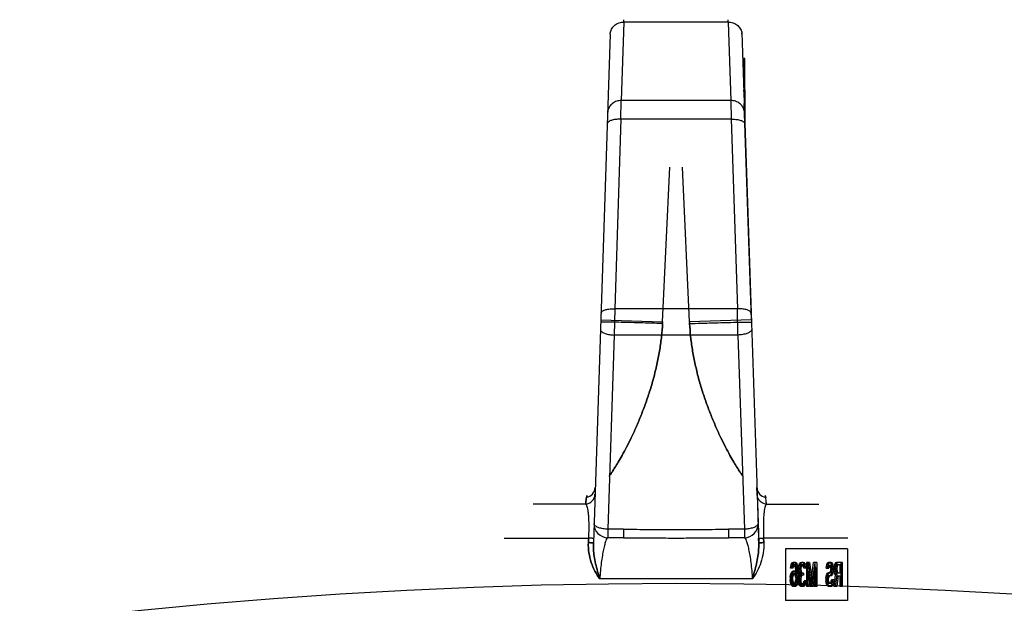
# Model space of a CAD drawing. Header units: millimetres. Extents: x 0 to 420, y 0 to 297.
# Tile 24 of 29: x 360.3 to 365.17, y 254.01 to 256.9. Entities that reach past the tile are written whole.
import ezdxf

# ---------------------------------------------------------------- set-up
doc = ezdxf.new("R2010")
doc.units = ezdxf.units.MM
doc.header["$LTSCALE"] = 23.1
doc.layers.get('0').update_dxf_attribs({"linetype": 'CONTINUOUS'})
doc.layers.add('001-M31079-X02', color=7, linetype='CONTINUOUS')

msp = doc.modelspace()

# ---------------------------------------------------------------- linework, layer by layer
at = {"color": 7, "linetype": 'Continuous'}
msp.add_circle((363.5481, 228.2373), 25.874, dxfattribs=at)
at = {"layer": '001-M31079-X02', "color": 9, "linetype": 'Continuous'}
for p, q in [((363.2902, 256.8852), (363.2774, 256.4971)), ((363.2902, 256.8852), (363.2904, 256.8967)), ((363.2902, 256.8852), (363.2904, 256.8967)), ((363.8061, 256.8852), (363.2902, 256.8852)), ((363.8061, 256.8852), (363.8058, 256.8967)), ((363.8061, 256.8852), (363.8058, 256.8967)), ((363.8061, 256.8852), (363.8189, 256.4971)), ((363.2222, 256.8246), (363.2225, 256.8324)), ((363.2222, 256.8246), (363.1393, 254.3105)), ((363.2756, 256.4051), (363.2774, 256.4971)), ((363.8189, 256.4971), (363.2774, 256.4971)), ((363.8189, 256.4971), (363.8207, 256.4051)), ((363.2756, 256.4051), (363.2447, 255.4683)), ((363.8207, 256.4051), (363.2756, 256.4051)), ((363.8207, 256.4051), (363.8516, 255.4683)), ((363.2447, 255.4683), (363.2421, 255.3382)), ((363.8516, 255.4683), (363.2447, 255.4683)), ((363.8542, 255.3382), (363.8516, 255.4683)), ((363.1757, 255.4134), (363.4815, 255.4033)), ((363.9206, 255.4134), (363.6148, 255.4033)), ((363.2421, 255.3382), (363.2104, 254.3783)), ((363.8542, 255.3382), (363.2421, 255.3382)), ((363.8542, 255.3382), (363.8858, 254.3783)), ((363.1493, 254.5843), (363.1491, 254.5843)), ((363.9478, 254.5844), (363.9479, 254.5846)), ((363.1013, 254.5023), (362.8415, 254.5023)), ((363.995, 254.5023), (364.2547, 254.5023)), ((363.2104, 254.3783), (363.2104, 254.3363)), ((363.2884, 254.3783), (363.2104, 254.3783)), ((363.2884, 254.3783), (363.2884, 254.3363)), ((363.8079, 254.3783), (363.8079, 254.3363)), ((363.8858, 254.3783), (363.8079, 254.3783)), ((363.8858, 254.3783), (363.8858, 254.3363)), ((362.6981, 254.3344), (363.115, 254.3344)), ((363.2884, 254.3363), (363.2104, 254.3363)), ((363.8858, 254.3363), (363.8079, 254.3363)), ((364.3981, 254.3344), (363.9812, 254.3344)), ((363.925, 254.1323), (363.1713, 254.1323))]:
    msp.add_line(p, q, dxfattribs=at)
at = {"layer": '001-M31079-X02', "color": 7, "linetype": 'Continuous'}
for p, q in [((363.874, 256.8246), (363.8738, 256.8324)), ((363.8738, 256.8324), (363.957, 254.3105)), ((363.878, 256.7051), (363.878, 256.7015)), ((363.8782, 256.7015), (363.8782, 256.6943)), ((363.8807, 256.6256), (363.8807, 256.6183)), ((363.8825, 256.5647), (363.8825, 256.5717)), ((363.8826, 256.5677), (363.8826, 256.5604)), ((363.8828, 256.5604), (363.8828, 256.5568)), ((363.8832, 256.5413), (363.8832, 256.5498)), ((363.8833, 256.546), (363.8833, 256.5387)), ((363.8881, 256.5498), (363.8881, 256.397)), ((363.8835, 256.5387), (363.8835, 256.5351)), ((363.9206, 255.4134), (363.8853, 256.4833)), ((363.9206, 255.4134), (363.8853, 256.4833)), ((363.8856, 256.4778), (363.8856, 256.4698)), ((363.8857, 256.4678), (363.8857, 256.4717)), ((363.8881, 256.4025), (363.8857, 256.4717)), ((363.8861, 256.4547), (363.8861, 256.4644)), ((363.8862, 256.4592), (363.8862, 256.4538)), ((363.8881, 256.4025), (363.8881, 256.4464)), ((363.8873, 256.4227), (363.888, 256.4039)), ((363.949, 254.551), (363.9479, 254.5846)), ((363.949, 254.551), (363.9562, 254.3327)), ((363.9562, 254.3327), (363.957, 254.3105)), ((363.957, 254.3105), (363.9562, 254.3327)), ((363.9562, 254.3327), (363.957, 254.3104))]:
    msp.add_line(p, q, dxfattribs=at)
at = {"layer": '001-M31079-X02', "color": 6, "linetype": 'Continuous'}
for p, q in [((363.8881, 256.7051), (363.878, 256.7051)), ((363.8881, 256.7015), (363.8781, 256.7015)), ((363.8881, 256.6943), (363.8783, 256.6943)), ((363.8881, 256.6907), (363.8784, 256.6907)), ((363.8881, 256.687), (363.8786, 256.687)), ((363.8881, 256.5498), (363.8881, 256.7051)), ((363.8881, 256.6834), (363.8786, 256.6834)), ((363.8881, 256.6798), (363.8787, 256.6798)), ((363.8881, 256.6762), (363.8788, 256.6762)), ((363.8881, 256.6726), (363.8789, 256.6726)), ((363.8881, 256.6653), (363.8793, 256.6653)), ((363.8881, 256.6617), (363.8794, 256.6617)), ((363.8881, 256.6545), (363.8796, 256.6545)), ((363.8881, 256.6509), (363.8797, 256.6509)), ((363.8881, 256.6473), (363.8799, 256.6473)), ((363.8881, 256.6436), (363.88, 256.6436)), ((363.8881, 256.64), (363.8801, 256.64)), ((363.8881, 256.6364), (363.8801, 256.6364)), ((363.8881, 256.6328), (363.8803, 256.6328)), ((363.8881, 256.6256), (363.8807, 256.6256)), ((363.8881, 256.6183), (363.8808, 256.6183)), ((363.8881, 256.6111), (363.8811, 256.6111)), ((363.8881, 256.593), (363.8817, 256.593)), ((363.8881, 256.5785), (363.8821, 256.5785)), ((363.8881, 256.5749), (363.8823, 256.5749)), ((363.8881, 256.5717), (363.8824, 256.5717)), ((363.8881, 256.5677), (363.8825, 256.5677)), ((363.8881, 256.5647), (363.8825, 256.5647)), ((363.8881, 256.5604), (363.8826, 256.5604)), ((363.8881, 256.5623), (363.8827, 256.5623)), ((363.8881, 256.5568), (363.8828, 256.5568)), ((363.8881, 256.5497), (363.8831, 256.5497)), ((363.8881, 256.5467), (363.8832, 256.5467)), ((363.8881, 256.546), (363.8832, 256.546)), ((363.8881, 256.5413), (363.8832, 256.5413)), ((363.8881, 256.5396), (363.8834, 256.5396)), ((363.8881, 256.5387), (363.8833, 256.5387)), ((363.8881, 256.5351), (363.8835, 256.5351)), ((363.8881, 256.5342), (363.8836, 256.5342)), ((363.8881, 256.5283), (363.8838, 256.5283)), ((363.8881, 256.5271), (363.8838, 256.5271)), ((363.8842, 256.5162), (363.8881, 256.5162)), ((363.8881, 256.5157), (363.8842, 256.5157)), ((363.8881, 256.4793), (363.8854, 256.4793)), ((363.8881, 256.4778), (363.8856, 256.4778)), ((363.8881, 256.4717), (363.8857, 256.4717)), ((363.8881, 256.4698), (363.8858, 256.4698)), ((363.8858, 256.4678), (363.8881, 256.4678)), ((363.8881, 256.4652), (363.8859, 256.4652)), ((363.8881, 256.4644), (363.8859, 256.4644)), ((363.8881, 256.4605), (363.886, 256.4605)), ((363.8881, 256.4547), (363.8861, 256.4547)), ((363.8881, 256.4592), (363.8862, 256.4592)), ((363.8881, 256.4567), (363.8862, 256.4567)), ((363.8881, 256.4538), (363.8863, 256.4538)), ((363.8881, 256.4527), (363.8863, 256.4527)), ((363.8881, 256.4464), (363.8865, 256.4464)), ((363.8881, 256.4379), (363.8868, 256.4379)), ((363.8881, 256.4326), (363.887, 256.4326)), ((363.8881, 256.4227), (363.8873, 256.4227)), ((363.4815, 255.4033), (363.5168, 256.1674)), ((363.4815, 255.4033), (363.5168, 256.1674)), ((363.6148, 255.4033), (363.5794, 256.1674)), ((363.6148, 255.4033), (363.5794, 256.1674)), ((363.4811, 255.3949), (363.4814, 255.4005)), ((363.4815, 255.4033), (363.4812, 255.3977)), ((363.6148, 255.4033), (363.615, 255.3977)), ((363.6151, 255.3949), (363.6149, 255.4005)), ((363.1143, 254.3121), (363.115, 254.3344)), ((363.115, 254.3344), (363.1143, 254.3121)), ((363.9819, 254.3121), (363.9812, 254.3344)), ((363.9812, 254.3344), (363.9819, 254.3121)), ((364.0898, 254.2813), (364.0898, 254.0263)), ((364.3954, 254.2813), (364.0898, 254.2813)), ((364.3954, 254.2813), (364.3954, 254.0263)), ((364.115, 254.1939), (364.1177, 254.204)), ((364.1177, 254.204), (364.1223, 254.2116)), ((364.1253, 254.204), (364.1177, 254.204)), ((364.1223, 254.2116), (364.1269, 254.2141)), ((364.1299, 254.2116), (364.1223, 254.2116)), ((364.1225, 254.1939), (364.1253, 254.204)), ((364.1253, 254.204), (364.1299, 254.2116)), ((364.1381, 254.2141), (364.1269, 254.2141)), ((364.1299, 254.2116), (364.1344, 254.2141)), ((364.1306, 254.2141), (364.1351, 254.2116)), ((364.1351, 254.2116), (364.1397, 254.204)), ((364.1427, 254.2116), (364.1351, 254.2116)), ((364.1381, 254.2141), (364.1427, 254.2116)), ((364.1397, 254.204), (364.1425, 254.1939)), ((364.1473, 254.204), (364.1397, 254.204)), ((364.1427, 254.2116), (364.1473, 254.204)), ((364.1473, 254.204), (364.15, 254.1939)), ((364.1544, 254.1964), (364.158, 254.2065)), ((364.158, 254.2065), (364.1617, 254.2116)), ((364.1656, 254.2065), (364.158, 254.2065)), ((364.1617, 254.2116), (364.1681, 254.2141)), ((364.1692, 254.2116), (364.1617, 254.2116)), ((364.1619, 254.1964), (364.1656, 254.2065)), ((364.1656, 254.2065), (364.1692, 254.2116)), ((364.1775, 254.2141), (364.1681, 254.2141)), ((364.1692, 254.2116), (364.1756, 254.2141)), ((364.1699, 254.2141), (364.1763, 254.2116)), ((364.1763, 254.2116), (364.18, 254.2065)), ((364.1839, 254.2116), (364.1763, 254.2116)), ((364.1775, 254.2141), (364.1839, 254.2116)), ((364.18, 254.2065), (364.1837, 254.1964)), ((364.1875, 254.2065), (364.18, 254.2065)), ((364.1839, 254.2116), (364.1875, 254.2065)), ((364.1875, 254.2065), (364.1912, 254.1964)), ((364.1928, 254.2141), (364.1928, 254.0951)), ((364.2086, 254.2141), (364.1928, 254.2141)), ((364.2004, 254.0951), (364.2004, 254.2141)), ((364.2011, 254.2141), (364.2148, 254.1078)), ((364.2086, 254.2141), (364.2223, 254.1078)), ((364.2148, 254.1078), (364.2285, 254.2141)), ((364.2223, 254.1078), (364.2361, 254.2141)), ((364.2443, 254.2141), (364.2285, 254.2141)), ((364.2368, 254.0951), (364.2368, 254.2141)), ((364.2443, 254.2141), (364.2443, 254.0951)), ((364.2917, 254.1939), (364.2945, 254.204)), ((364.2945, 254.204), (364.2981, 254.2116)), ((364.302, 254.204), (364.2945, 254.204)), ((364.2981, 254.2116), (364.3027, 254.2141)), ((364.3057, 254.2116), (364.2981, 254.2116)), ((364.2993, 254.1939), (364.302, 254.204)), ((364.302, 254.204), (364.3057, 254.2116)), ((364.3148, 254.2141), (364.3027, 254.2141)), ((364.3057, 254.2116), (364.3103, 254.2141)), ((364.3073, 254.2141), (364.311, 254.2116)), ((364.311, 254.2116), (364.3146, 254.2065)), ((364.3185, 254.2116), (364.311, 254.2116)), ((364.3146, 254.2065), (364.3183, 254.1964)), ((364.3222, 254.2065), (364.3146, 254.2065)), ((364.3148, 254.2141), (364.3185, 254.2116)), ((364.3185, 254.2116), (364.3222, 254.2065)), ((364.3222, 254.2065), (364.3258, 254.1964)), ((364.3311, 254.1939), (364.3339, 254.204)), ((364.3339, 254.204), (364.3375, 254.2116)), ((364.3414, 254.204), (364.3339, 254.204)), ((364.3375, 254.2116), (364.3421, 254.2141)), ((364.3451, 254.2116), (364.3375, 254.2116)), ((364.3387, 254.1939), (364.3414, 254.204)), ((364.3414, 254.204), (364.3451, 254.2116)), ((364.3716, 254.2141), (364.3421, 254.2141)), ((364.3451, 254.2116), (364.3496, 254.2141)), ((364.3641, 254.0951), (364.3641, 254.2141)), ((364.3716, 254.0951), (364.3716, 254.2141)), ((364.1122, 254.1407), (364.1141, 254.1534)), ((364.1141, 254.1863), (364.115, 254.1939)), ((364.1262, 254.1863), (364.1141, 254.1863)), ((364.1141, 254.1534), (364.1168, 254.1609)), ((364.1216, 254.1534), (364.1141, 254.1534)), ((364.128, 254.1939), (364.115, 254.1939)), ((364.1168, 254.1609), (364.1214, 254.1685)), ((364.1168, 254.1609), (364.1244, 254.1609)), ((364.1205, 254.1939), (364.1186, 254.1863)), ((364.1223, 254.1559), (364.1196, 254.1508)), ((364.1198, 254.1407), (364.1216, 254.1534)), ((364.1232, 254.1989), (364.1205, 254.1939)), ((364.1214, 254.1685), (364.126, 254.1711)), ((364.1289, 254.1685), (364.1214, 254.1685)), ((364.1216, 254.1863), (364.1225, 254.1939)), ((364.1216, 254.1534), (364.1244, 254.1609)), ((364.1251, 254.1584), (364.1223, 254.1559)), ((364.1299, 254.1559), (364.1223, 254.1559)), ((364.126, 254.2015), (364.1232, 254.1989)), ((364.1308, 254.1989), (364.1232, 254.1989)), ((364.1244, 254.1609), (364.1289, 254.1685)), ((364.139, 254.1584), (364.1251, 254.1584)), ((364.139, 254.2015), (364.126, 254.2015)), ((364.1381, 254.1711), (364.126, 254.1711)), ((364.128, 254.1939), (364.1262, 254.1863)), ((364.1299, 254.1559), (364.1271, 254.1508)), ((364.1308, 254.1989), (364.128, 254.1939)), ((364.1289, 254.1685), (364.1335, 254.1711)), ((364.1326, 254.1584), (364.1299, 254.1559)), ((364.1306, 254.1711), (364.1351, 254.1685)), ((364.1335, 254.2015), (364.1308, 254.1989)), ((364.1342, 254.1989), (364.1315, 254.2015)), ((364.1342, 254.1559), (364.1315, 254.1584)), ((364.137, 254.1939), (364.1342, 254.1989)), ((364.1418, 254.1989), (364.1342, 254.1989)), ((364.137, 254.1508), (364.1342, 254.1559)), ((364.1418, 254.1559), (364.1342, 254.1559)), ((364.1351, 254.1685), (364.1406, 254.1584)), ((364.1427, 254.1685), (364.1351, 254.1685)), ((364.1388, 254.1863), (364.137, 254.1939)), ((364.15, 254.1939), (364.137, 254.1939)), ((364.1381, 254.1711), (364.1427, 254.1685)), ((364.1397, 254.1787), (364.1388, 254.1863)), ((364.1463, 254.1863), (364.1388, 254.1863)), ((364.1418, 254.1989), (364.139, 254.2015)), ((364.1418, 254.1559), (364.139, 254.1584)), ((364.1406, 254.1635), (364.1397, 254.1787)), ((364.1473, 254.1787), (364.1397, 254.1787)), ((364.1406, 254.1635), (364.1406, 254.1584)), ((364.1527, 254.1635), (364.1406, 254.1635)), ((364.1482, 254.1584), (364.1406, 254.1584)), ((364.1445, 254.1939), (364.1418, 254.1989)), ((364.1445, 254.1508), (364.1418, 254.1559)), ((364.1425, 254.1939), (364.1443, 254.1812)), ((364.1427, 254.1685), (364.1482, 254.1584)), ((364.1443, 254.1812), (364.1452, 254.1635)), ((364.1518, 254.1812), (364.1443, 254.1812)), ((364.1463, 254.1863), (364.1445, 254.1939)), ((364.1452, 254.1458), (364.1452, 254.1635)), ((364.1473, 254.1787), (364.1463, 254.1863)), ((364.1482, 254.1635), (364.1473, 254.1787)), ((364.1482, 254.1584), (364.1482, 254.1635)), ((364.15, 254.1939), (364.1518, 254.1812)), ((364.1518, 254.1812), (364.1527, 254.1635)), ((364.1527, 254.1635), (364.1527, 254.1458)), ((364.1534, 254.1863), (364.1544, 254.1964)), ((364.1534, 254.1863), (364.1534, 254.1812)), ((364.1656, 254.1863), (364.1534, 254.1863)), ((364.1544, 254.1711), (364.1534, 254.1812)), ((364.1656, 254.1812), (364.1534, 254.1812)), ((364.1619, 254.1964), (364.1544, 254.1964)), ((364.1562, 254.1635), (364.1544, 254.1711)), ((364.1674, 254.1711), (364.1544, 254.1711)), ((364.1553, 254.1508), (364.1599, 254.1559)), ((364.1599, 254.1559), (364.1562, 254.1635)), ((364.1637, 254.1635), (364.1562, 254.1635)), ((364.1599, 254.1939), (364.158, 254.1863)), ((364.158, 254.1812), (364.158, 254.1863)), ((364.158, 254.1812), (364.1599, 254.1711)), ((364.1626, 254.1989), (364.1599, 254.1939)), ((364.1674, 254.1939), (364.1599, 254.1939)), ((364.1599, 254.1711), (364.1617, 254.166)), ((364.1674, 254.1559), (364.1599, 254.1559)), ((364.161, 254.1863), (364.1619, 254.1964)), ((364.161, 254.1812), (364.161, 254.1863)), ((364.1619, 254.1711), (364.161, 254.1812)), ((364.1617, 254.166), (364.1672, 254.1609)), ((364.1692, 254.166), (364.1617, 254.166)), ((364.1637, 254.1635), (364.1619, 254.1711)), ((364.1672, 254.2015), (364.1626, 254.1989)), ((364.1701, 254.1989), (364.1626, 254.1989)), ((364.1628, 254.1508), (364.1674, 254.1559)), ((364.1674, 254.1559), (364.1637, 254.1635)), ((364.1674, 254.1939), (364.1656, 254.1863)), ((364.1656, 254.1863), (364.1656, 254.1812)), ((364.1656, 254.1812), (364.1674, 254.1711)), ((364.1784, 254.2015), (364.1672, 254.2015)), ((364.1784, 254.1609), (364.1672, 254.1609)), ((364.1701, 254.1989), (364.1674, 254.1939)), ((364.1674, 254.1711), (364.1692, 254.166)), ((364.1692, 254.166), (364.1747, 254.1609)), ((364.1747, 254.2015), (364.1701, 254.1989)), ((364.1754, 254.1989), (364.1708, 254.2015)), ((364.1708, 254.1508), (364.1708, 254.1609)), ((364.1782, 254.1939), (364.1754, 254.1989)), ((364.183, 254.1989), (364.1754, 254.1989)), ((364.18, 254.1863), (364.1782, 254.1939)), ((364.1857, 254.1939), (364.1782, 254.1939)), ((364.183, 254.1989), (364.1784, 254.2015)), ((364.1784, 254.1609), (364.1784, 254.1508)), ((364.1921, 254.1863), (364.18, 254.1863)), ((364.1857, 254.1939), (364.183, 254.1989)), ((364.1837, 254.1964), (364.1846, 254.1863)), ((364.1912, 254.1964), (364.1837, 254.1964)), ((364.1875, 254.1863), (364.1857, 254.1939)), ((364.1912, 254.1964), (364.1921, 254.1863)), ((364.1983, 254.0951), (364.1983, 254.1888)), ((364.2111, 254.0951), (364.1983, 254.1888)), ((364.2059, 254.1888), (364.1983, 254.1888)), ((364.2059, 254.1888), (364.2059, 254.0951)), ((364.2187, 254.0951), (364.2059, 254.1888)), ((364.2313, 254.1888), (364.2185, 254.0951)), ((364.2388, 254.1888), (364.226, 254.0951)), ((364.2313, 254.1888), (364.2313, 254.0951)), ((364.2388, 254.1888), (364.2313, 254.1888)), ((364.2388, 254.0951), (364.2388, 254.1888)), ((364.2899, 254.1458), (364.2936, 254.1559)), ((364.2908, 254.1863), (364.2917, 254.1939)), ((364.2908, 254.1863), (364.3039, 254.1863)), ((364.2993, 254.1939), (364.2917, 254.1939)), ((364.2936, 254.1559), (364.2972, 254.1609)), ((364.3011, 254.1559), (364.2936, 254.1559)), ((364.2972, 254.1913), (364.2963, 254.1863)), ((364.2991, 254.1964), (364.2972, 254.1913)), ((364.3048, 254.1913), (364.2972, 254.1913)), ((364.2972, 254.1609), (364.3018, 254.1635)), ((364.3048, 254.1609), (364.2972, 254.1609)), ((364.2974, 254.1458), (364.3011, 254.1559)), ((364.2984, 254.1863), (364.2993, 254.1939)), ((364.3018, 254.1989), (364.2991, 254.1964)), ((364.3066, 254.1964), (364.2991, 254.1964)), ((364.3011, 254.1559), (364.3048, 254.1609)), ((364.3148, 254.1989), (364.3018, 254.1989)), ((364.3148, 254.1635), (364.3018, 254.1635)), ((364.3048, 254.1913), (364.3039, 254.1863)), ((364.3066, 254.1964), (364.3048, 254.1913)), ((364.3048, 254.1609), (364.3093, 254.1635)), ((364.3093, 254.1989), (364.3066, 254.1964)), ((364.3101, 254.1964), (364.3073, 254.1989)), ((364.3073, 254.1635), (364.3101, 254.166)), ((364.3128, 254.1913), (364.3101, 254.1964)), ((364.3176, 254.1964), (364.3101, 254.1964)), ((364.3101, 254.166), (364.3128, 254.1711)), ((364.3176, 254.166), (364.3101, 254.166)), ((364.3146, 254.1559), (364.311, 254.1508)), ((364.3137, 254.1837), (364.3128, 254.1913)), ((364.3203, 254.1913), (364.3128, 254.1913)), ((364.3128, 254.1711), (364.3137, 254.1787)), ((364.3203, 254.1711), (364.3128, 254.1711)), ((364.3137, 254.1837), (364.3137, 254.1787)), ((364.3213, 254.1837), (364.3137, 254.1837)), ((364.3213, 254.1787), (364.3137, 254.1787)), ((364.3183, 254.166), (364.3146, 254.1559)), ((364.3222, 254.1559), (364.3146, 254.1559)), ((364.3176, 254.1964), (364.3148, 254.1989)), ((364.3148, 254.1635), (364.3176, 254.166)), ((364.3203, 254.1913), (364.3176, 254.1964)), ((364.3176, 254.166), (364.3203, 254.1711)), ((364.3183, 254.1964), (364.3192, 254.1863)), ((364.3258, 254.1964), (364.3183, 254.1964)), ((364.3192, 254.1761), (364.3183, 254.166)), ((364.3258, 254.166), (364.3183, 254.166)), ((364.3222, 254.1559), (364.3185, 254.1508)), ((364.3192, 254.1761), (364.3192, 254.1863)), ((364.3267, 254.1863), (364.3192, 254.1863)), ((364.3267, 254.1761), (364.3192, 254.1761)), ((364.3213, 254.1837), (364.3203, 254.1913)), ((364.3203, 254.1711), (364.3213, 254.1787)), ((364.3213, 254.1787), (364.3213, 254.1837)), ((364.3258, 254.166), (364.3222, 254.1559)), ((364.3258, 254.1964), (364.3267, 254.1863)), ((364.3267, 254.1761), (364.3258, 254.166)), ((364.3267, 254.1863), (364.3267, 254.1761)), ((364.3293, 254.0951), (364.3375, 254.1534)), ((364.3302, 254.1863), (364.3311, 254.1939)), ((364.3302, 254.1863), (364.3302, 254.1761)), ((364.3432, 254.1863), (364.3302, 254.1863)), ((364.3311, 254.1685), (364.3302, 254.1761)), ((364.3377, 254.1761), (364.3302, 254.1761)), ((364.3441, 254.1939), (364.3311, 254.1939)), ((364.3339, 254.1584), (364.3311, 254.1685)), ((364.3387, 254.1685), (364.3311, 254.1685)), ((364.3375, 254.1534), (364.3339, 254.1584)), ((364.3414, 254.1584), (364.3339, 254.1584)), ((364.3366, 254.1939), (364.3357, 254.1863)), ((364.3357, 254.1787), (364.3357, 254.1863)), ((364.3357, 254.1787), (364.3366, 254.1711)), ((364.3432, 254.1787), (364.3357, 254.1787)), ((364.3384, 254.1989), (364.3366, 254.1939)), ((364.3366, 254.1711), (364.3384, 254.166)), ((364.3441, 254.1711), (364.3366, 254.1711)), ((364.3368, 254.0951), (364.3451, 254.1534)), ((364.3451, 254.1534), (364.3375, 254.1534)), ((364.3377, 254.1863), (364.3387, 254.1939)), ((364.3377, 254.1863), (364.3377, 254.1761)), ((364.3387, 254.1685), (364.3377, 254.1761)), ((364.3412, 254.2015), (364.3384, 254.1989)), ((364.346, 254.1989), (364.3384, 254.1989)), ((364.3384, 254.166), (364.3412, 254.1635)), ((364.346, 254.166), (364.3384, 254.166)), ((364.3414, 254.1584), (364.3387, 254.1685)), ((364.3661, 254.2015), (364.3412, 254.2015)), ((364.3412, 254.1635), (364.3661, 254.1635)), ((364.3451, 254.1534), (364.3414, 254.1584)), ((364.3441, 254.1939), (364.3432, 254.1863)), ((364.3432, 254.1863), (364.3432, 254.1787)), ((364.3432, 254.1787), (364.3441, 254.1711)), ((364.346, 254.1989), (364.3441, 254.1939)), ((364.3441, 254.1711), (364.346, 254.166)), ((364.3487, 254.2015), (364.346, 254.1989)), ((364.346, 254.166), (364.3487, 254.1635)), ((364.3586, 254.2015), (364.3586, 254.1635)), ((364.3661, 254.1635), (364.3661, 254.2015)), ((364.1122, 254.1407), (364.1122, 254.128)), ((364.1198, 254.1407), (364.1122, 254.1407)), ((364.1141, 254.1154), (364.1122, 254.128)), ((364.1198, 254.128), (364.1122, 254.128)), ((364.1168, 254.1052), (364.1141, 254.1154)), ((364.1271, 254.1154), (364.1141, 254.1154)), ((364.1177, 254.1458), (364.1168, 254.1382)), ((364.1168, 254.1306), (364.1168, 254.1382)), ((364.1168, 254.1382), (364.1244, 254.1382)), ((364.1168, 254.1306), (364.1177, 254.123)), ((364.1244, 254.1306), (364.1168, 254.1306)), ((364.1214, 254.0977), (364.1168, 254.1052)), ((364.1244, 254.1052), (364.1168, 254.1052)), ((364.1196, 254.1508), (364.1177, 254.1458)), ((364.1253, 254.1458), (364.1177, 254.1458)), ((364.1177, 254.123), (364.1196, 254.1154)), ((364.1253, 254.123), (364.1177, 254.123)), ((364.1271, 254.1508), (364.1196, 254.1508)), ((364.1196, 254.1154), (364.1223, 254.1103)), ((364.1198, 254.128), (364.1198, 254.1407)), ((364.1216, 254.1154), (364.1198, 254.128)), ((364.1244, 254.1052), (364.1216, 254.1154)), ((364.1223, 254.1103), (364.1251, 254.1078)), ((364.1299, 254.1103), (364.1223, 254.1103)), ((364.1253, 254.1458), (364.1244, 254.1382)), ((364.1244, 254.1382), (364.1244, 254.1306)), ((364.1244, 254.1306), (364.1253, 254.123)), ((364.1289, 254.0977), (364.1244, 254.1052)), ((364.139, 254.1078), (364.1251, 254.1078)), ((364.1271, 254.1508), (364.1253, 254.1458)), ((364.1253, 254.123), (364.1271, 254.1154)), ((364.1271, 254.1154), (364.1299, 254.1103)), ((364.1299, 254.1103), (364.1326, 254.1078)), ((364.1315, 254.1078), (364.1342, 254.1103)), ((364.1342, 254.1103), (364.137, 254.1154)), ((364.1418, 254.1103), (364.1342, 254.1103)), ((364.1397, 254.1052), (364.1351, 254.0977)), ((364.1388, 254.1458), (364.137, 254.1508)), ((364.1445, 254.1508), (364.137, 254.1508)), ((364.137, 254.1154), (364.1388, 254.123)), ((364.15, 254.1154), (364.137, 254.1154)), ((364.1397, 254.1382), (364.1388, 254.1458)), ((364.1527, 254.1458), (364.1388, 254.1458)), ((364.1388, 254.123), (364.1397, 254.1306)), ((364.1463, 254.123), (364.1388, 254.123)), ((364.139, 254.1078), (364.1418, 254.1103)), ((364.1397, 254.1382), (364.1397, 254.1306)), ((364.1473, 254.1382), (364.1397, 254.1382)), ((364.1473, 254.1306), (364.1397, 254.1306)), ((364.1425, 254.1154), (364.1397, 254.1052)), ((364.1473, 254.1052), (364.1397, 254.1052)), ((364.1418, 254.1103), (364.1445, 254.1154)), ((364.1443, 254.128), (364.1425, 254.1154)), ((364.1473, 254.1052), (364.1427, 254.0977)), ((364.1452, 254.1458), (364.1443, 254.128)), ((364.1518, 254.128), (364.1443, 254.128)), ((364.1463, 254.1458), (364.1445, 254.1508)), ((364.1445, 254.1154), (364.1463, 254.123)), ((364.1473, 254.1382), (364.1463, 254.1458)), ((364.1463, 254.123), (364.1473, 254.1306)), ((364.1473, 254.1306), (364.1473, 254.1382)), ((364.15, 254.1154), (364.1473, 254.1052)), ((364.1518, 254.128), (364.15, 254.1154)), ((364.1527, 254.1458), (364.1518, 254.128)), ((364.1525, 254.1331), (364.1534, 254.1432)), ((364.1525, 254.1331), (364.1525, 254.123)), ((364.1647, 254.1331), (364.1525, 254.1331)), ((364.1534, 254.1154), (364.1525, 254.123)), ((364.1647, 254.123), (364.1525, 254.123)), ((364.1534, 254.1432), (364.1553, 254.1508)), ((364.1665, 254.1432), (364.1534, 254.1432)), ((364.1553, 254.1078), (364.1534, 254.1154)), ((364.1534, 254.1154), (364.161, 254.1154)), ((364.1628, 254.1508), (364.1553, 254.1508)), ((364.158, 254.1027), (364.1553, 254.1078)), ((364.1628, 254.1078), (364.1553, 254.1078)), ((364.1589, 254.1432), (364.1571, 254.1331)), ((364.1571, 254.123), (364.1571, 254.1331)), ((364.1571, 254.123), (364.158, 254.1179)), ((364.158, 254.1179), (364.1599, 254.1128)), ((364.1656, 254.1179), (364.158, 254.1179)), ((364.1617, 254.1483), (364.1589, 254.1432)), ((364.1599, 254.1128), (364.1617, 254.1103)), ((364.1674, 254.1128), (364.1599, 254.1128)), ((364.1601, 254.1331), (364.161, 254.1432)), ((364.1601, 254.123), (364.1601, 254.1331)), ((364.161, 254.1154), (364.1601, 254.123)), ((364.161, 254.1432), (364.1628, 254.1508)), ((364.1628, 254.1078), (364.161, 254.1154)), ((364.1672, 254.1508), (364.1617, 254.1483)), ((364.1692, 254.1483), (364.1617, 254.1483)), ((364.1617, 254.1103), (364.1663, 254.1078)), ((364.1692, 254.1103), (364.1617, 254.1103)), ((364.1656, 254.1027), (364.1628, 254.1078)), ((364.1665, 254.1432), (364.1647, 254.1331)), ((364.1647, 254.1331), (364.1647, 254.123)), ((364.1647, 254.123), (364.1656, 254.1179)), ((364.1656, 254.1179), (364.1674, 254.1128)), ((364.1793, 254.1078), (364.1663, 254.1078)), ((364.1692, 254.1483), (364.1665, 254.1432)), ((364.1784, 254.1508), (364.1672, 254.1508)), ((364.1674, 254.1128), (364.1692, 254.1103)), ((364.1747, 254.1508), (364.1692, 254.1483)), ((364.1692, 254.1103), (364.1738, 254.1078)), ((364.1718, 254.1078), (364.1763, 254.1103)), ((364.1763, 254.1103), (364.1782, 254.1128)), ((364.1839, 254.1103), (364.1763, 254.1103)), ((364.1782, 254.1128), (364.18, 254.1179)), ((364.1857, 254.1128), (364.1782, 254.1128)), ((364.1793, 254.1078), (364.1839, 254.1103)), ((364.18, 254.1179), (364.1809, 254.123)), ((364.1875, 254.1179), (364.18, 254.1179)), ((364.1828, 254.1078), (364.18, 254.1027)), ((364.193, 254.123), (364.1809, 254.123)), ((364.1846, 254.1154), (364.1828, 254.1078)), ((364.1903, 254.1078), (364.1828, 254.1078)), ((364.1839, 254.1103), (364.1857, 254.1128)), ((364.1855, 254.123), (364.1846, 254.1154)), ((364.1921, 254.1154), (364.1846, 254.1154)), ((364.1857, 254.1128), (364.1875, 254.1179)), ((364.1875, 254.1179), (364.1885, 254.123)), ((364.1903, 254.1078), (364.1875, 254.1027)), ((364.1921, 254.1154), (364.1903, 254.1078)), ((364.193, 254.123), (364.1921, 254.1154)), ((364.2223, 254.1078), (364.2148, 254.1078)), ((364.2881, 254.1356), (364.2899, 254.1458)), ((364.2881, 254.1356), (364.2881, 254.123)), ((364.2956, 254.1356), (364.2881, 254.1356)), ((364.2899, 254.1128), (364.2881, 254.123)), ((364.2956, 254.123), (364.2881, 254.123)), ((364.2974, 254.1458), (364.2899, 254.1458)), ((364.2936, 254.1027), (364.2899, 254.1128)), ((364.2974, 254.1128), (364.2899, 254.1128)), ((364.2954, 254.1407), (364.2936, 254.1331)), ((364.2936, 254.1255), (364.2936, 254.1331)), ((364.3011, 254.1331), (364.2936, 254.1331)), ((364.2936, 254.1255), (364.2954, 254.1179)), ((364.3011, 254.1255), (364.2936, 254.1255)), ((364.2981, 254.1458), (364.2954, 254.1407)), ((364.3029, 254.1407), (364.2954, 254.1407)), ((364.2954, 254.1179), (364.2981, 254.1128)), ((364.3029, 254.1179), (364.2954, 254.1179)), ((364.2956, 254.1356), (364.2974, 254.1458)), ((364.2956, 254.123), (364.2956, 254.1356)), ((364.2974, 254.1128), (364.2956, 254.123)), ((364.3011, 254.1027), (364.2974, 254.1128)), ((364.3018, 254.1483), (364.2981, 254.1458)), ((364.3057, 254.1458), (364.2981, 254.1458)), ((364.2981, 254.1128), (364.3018, 254.1103)), ((364.3057, 254.1128), (364.2981, 254.1128)), ((364.3029, 254.1407), (364.3011, 254.1331)), ((364.3011, 254.1331), (364.3011, 254.1255)), ((364.3011, 254.1255), (364.3029, 254.1179)), ((364.3148, 254.1483), (364.3018, 254.1483)), ((364.3167, 254.1103), (364.3018, 254.1103)), ((364.3057, 254.1458), (364.3029, 254.1407)), ((364.3029, 254.1179), (364.3057, 254.1128)), ((364.3093, 254.1483), (364.3057, 254.1458)), ((364.3057, 254.1128), (364.3093, 254.1103)), ((364.311, 254.1508), (364.3073, 254.1483)), ((364.3091, 254.1103), (364.3128, 254.1128)), ((364.3185, 254.1508), (364.311, 254.1508)), ((364.3128, 254.1128), (364.3155, 254.1204)), ((364.3203, 254.1128), (364.3128, 254.1128)), ((364.3183, 254.1052), (364.3137, 254.0977)), ((364.3185, 254.1508), (364.3148, 254.1483)), ((364.3155, 254.1204), (364.3165, 254.128)), ((364.3231, 254.1204), (364.3155, 254.1204)), ((364.3295, 254.128), (364.3165, 254.128)), ((364.3167, 254.1103), (364.3203, 254.1128)), ((364.321, 254.1179), (364.3183, 254.1052)), ((364.3258, 254.1052), (364.3183, 254.1052)), ((364.3203, 254.1128), (364.3231, 254.1204)), ((364.322, 254.128), (364.321, 254.1179)), ((364.3286, 254.1179), (364.321, 254.1179)), ((364.3258, 254.1052), (364.3213, 254.0977)), ((364.3231, 254.1204), (364.324, 254.128)), ((364.3286, 254.1179), (364.3258, 254.1052)), ((364.3295, 254.128), (364.3286, 254.1179)), ((364.343, 254.1483), (364.3357, 254.0951)), ((364.343, 254.1483), (364.3661, 254.1483)), ((364.3506, 254.1483), (364.3432, 254.0951)), ((364.3586, 254.1483), (364.3586, 254.0951)), ((364.3661, 254.1483), (364.3661, 254.0951)), ((364.126, 254.0951), (364.1214, 254.0977)), ((364.1289, 254.0977), (364.1214, 254.0977)), ((364.1381, 254.0951), (364.126, 254.0951)), ((364.1335, 254.0951), (364.1289, 254.0977)), ((364.1351, 254.0977), (364.1306, 254.0951)), ((364.1427, 254.0977), (364.1351, 254.0977)), ((364.1427, 254.0977), (364.1381, 254.0951)), ((364.1617, 254.0977), (364.158, 254.1027)), ((364.1656, 254.1027), (364.158, 254.1027)), ((364.1654, 254.0951), (364.1617, 254.0977)), ((364.1692, 254.0977), (364.1617, 254.0977)), ((364.1802, 254.0951), (364.1654, 254.0951)), ((364.1692, 254.0977), (364.1656, 254.1027)), ((364.1729, 254.0951), (364.1692, 254.0977)), ((364.1763, 254.0977), (364.1727, 254.0951)), ((364.18, 254.1027), (364.1763, 254.0977)), ((364.1839, 254.0977), (364.1763, 254.0977)), ((364.1875, 254.1027), (364.18, 254.1027)), ((364.1839, 254.0977), (364.1802, 254.0951)), ((364.1875, 254.1027), (364.1839, 254.0977)), ((364.2059, 254.0951), (364.1928, 254.0951)), ((364.226, 254.0951), (364.2111, 254.0951)), ((364.2443, 254.0951), (364.2313, 254.0951)), ((364.2972, 254.0977), (364.2936, 254.1027)), ((364.3011, 254.1027), (364.2936, 254.1027)), ((364.3018, 254.0951), (364.2972, 254.0977)), ((364.3048, 254.0977), (364.2972, 254.0977)), ((364.3048, 254.0977), (364.3011, 254.1027)), ((364.3167, 254.0951), (364.3018, 254.0951)), ((364.3093, 254.0951), (364.3048, 254.0977)), ((364.3137, 254.0977), (364.3091, 254.0951)), ((364.3213, 254.0977), (364.3137, 254.0977)), ((364.3213, 254.0977), (364.3167, 254.0951)), ((364.3432, 254.0951), (364.3293, 254.0951)), ((364.3716, 254.0951), (364.3586, 254.0951)), ((364.3954, 254.0263), (364.0898, 254.0263))]:
    msp.add_line(p, q, dxfattribs=at)
at = {"layer": '001-M31079-X02', "color": 9, "linetype": 'Continuous'}
for points in [[(363.1483, 254.5846), (363.1485, 254.5846), (363.1488, 254.5844), (363.1491, 254.5843)], [(363.9478, 254.5844), (363.9474, 254.5844), (363.9471, 254.5843), (363.9469, 254.5843)]]:
    msp.add_lwpolyline(points, dxfattribs=at)
for centre, radius, start, end in [((363.0974, 254.5863), 0.0509, 277.9736, 358.0514), ((363.9988, 254.5863), 0.0509, 181.9488, 262.0269), ((363.2104, 254.4043), 0.068, 178.1099, 270), ((363.8858, 254.4043), 0.068, 270, 1.8901)]:
    msp.add_arc(centre, radius, start, end, dxfattribs=at)
for points, knots in [([(363.2222, 256.8246), (363.2224, 256.8282), (363.2233, 256.8353), (363.2266, 256.8457), (363.2318, 256.8554), (363.2387, 256.864), (363.2471, 256.8715), (363.2567, 256.8775), (363.2673, 256.8819), (363.2786, 256.8846), (363.2863, 256.8852), (363.2902, 256.8852)], [0, 0, 0, 0, 0.106813, 0.214154, 0.322472, 0.4321, 0.543208, 0.655792, 0.769679, 0.884556, 1, 1, 1, 1]), ([(363.8061, 256.8852), (363.8099, 256.8852), (363.8177, 256.8846), (363.8289, 256.8819), (363.8396, 256.8775), (363.8492, 256.8715), (363.8576, 256.864), (363.8645, 256.8554), (363.8697, 256.8457), (363.873, 256.8353), (363.8739, 256.8282), (363.874, 256.8246)], [0, 0, 0, 0, 0.115443, 0.230318, 0.344204, 0.456787, 0.567894, 0.677521, 0.78584, 0.893181, 1, 1, 1, 1]), ([(363.2774, 256.4971), (363.2735, 256.4972), (363.2658, 256.4966), (363.2545, 256.4939), (363.2439, 256.4895), (363.2342, 256.4835), (363.2259, 256.476), (363.219, 256.4673), (363.2138, 256.4577), (363.2105, 256.4473), (363.2096, 256.4401), (363.2094, 256.4366)], [0, 0, 0, 0, 0.115443, 0.230319, 0.344206, 0.456789, 0.567896, 0.677523, 0.785842, 0.893182, 1, 1, 1, 1]), ([(363.8868, 256.4366), (363.8867, 256.4401), (363.8858, 256.4472), (363.8826, 256.4574), (363.8776, 256.4669), (363.8709, 256.4754), (363.8627, 256.4829), (363.8531, 256.4891), (363.8423, 256.4937), (363.8308, 256.4966), (363.8228, 256.4972), (363.8189, 256.4971)], [0, 0, 0, 0, 0.106197, 0.212482, 0.316463, 0.423719, 0.533532, 0.647096, 0.762514, 0.881834, 1, 1, 1, 1]), ([(363.2756, 256.4051), (363.2717, 256.4052), (363.2641, 256.4052), (363.253, 256.4044), (363.2426, 256.4029), (363.2331, 256.4008), (363.2248, 256.398), (363.2177, 256.3947), (363.2123, 256.3907), (363.2087, 256.3863), (363.2077, 256.3829), (363.2076, 256.3814)], [0, 0, 0, 0, 0.151866, 0.299114, 0.434552, 0.562245, 0.6779, 0.780128, 0.866102, 0.938515, 1, 1, 1, 1]), ([(363.8207, 256.4051), (363.8246, 256.4052), (363.8322, 256.4052), (363.8433, 256.4044), (363.8537, 256.4029), (363.8631, 256.4008), (363.8715, 256.398), (363.8785, 256.3947), (363.884, 256.3907), (363.8876, 256.3863), (363.8886, 256.3829), (363.8886, 256.3814)], [0, 0, 0, 0, 0.151866, 0.299115, 0.434553, 0.562246, 0.677901, 0.780128, 0.866103, 0.938515, 1, 1, 1, 1]), ([(363.1767, 255.4445), (363.1767, 255.4461), (363.1777, 255.4494), (363.1811, 255.4537), (363.1863, 255.4576), (363.1932, 255.4609), (363.2016, 255.4638), (363.2112, 255.466), (363.2218, 255.4676), (363.2331, 255.4684), (363.2408, 255.4684), (363.2447, 255.4683)], [0, 0, 0, 0, 0.059973, 0.129055, 0.212627, 0.312474, 0.42812, 0.557711, 0.698503, 0.847166, 1, 1, 1, 1]), ([(363.9196, 255.4445), (363.9195, 255.4461), (363.9186, 255.4494), (363.9151, 255.4537), (363.9099, 255.4576), (363.903, 255.4609), (363.8947, 255.4638), (363.8851, 255.466), (363.8745, 255.4676), (363.8632, 255.4684), (363.8555, 255.4684), (363.8516, 255.4683)], [0, 0, 0, 0, 0.059969, 0.129051, 0.212621, 0.312468, 0.428115, 0.557706, 0.698499, 0.847164, 1, 1, 1, 1]), ([(363.4811, 255.3949), (363.4625, 255.3955), (363.4248, 255.3967), (363.3688, 255.3984), (363.3152, 255.3998), (363.2736, 255.4008), (363.2441, 255.4015), (363.2257, 255.4018), (363.2102, 255.402), (363.1976, 255.4021), (363.188, 255.4021), (363.1818, 255.4021), (363.1783, 255.402), (363.1767, 255.4019), (363.1759, 255.4018), (363.1753, 255.4017), (363.1753, 255.4016)], [0, 0, 0, 0, 0.182955, 0.36976, 0.549102, 0.708769, 0.777753, 0.838105, 0.889054, 0.930258, 0.961585, 0.983302, 0.99068, 0.995846, 0.998902, 1, 1, 1, 1]), ([(363.4811, 255.3949), (363.4801, 255.3737), (363.4768, 255.3308), (363.4681, 255.266), (363.4556, 255.2), (363.4396, 255.1337), (363.4206, 255.0678), (363.3991, 255.0036), (363.3759, 254.9422), (363.3518, 254.8847), (363.3276, 254.8323), (363.3044, 254.7856), (363.2829, 254.7454), (363.2636, 254.7117), (363.2477, 254.6854), (363.2336, 254.6637), (363.2265, 254.6529), (363.2146, 254.6364), (363.2265, 254.6529), (363.2336, 254.6637), (363.2477, 254.6854), (363.2636, 254.7117), (363.2829, 254.7454), (363.3044, 254.7856), (363.3276, 254.8323), (363.3518, 254.8847), (363.3759, 254.9422), (363.3991, 255.0036), (363.4206, 255.0678), (363.4396, 255.1337), (363.4556, 255.2), (363.4681, 255.266), (363.4768, 255.3308), (363.4801, 255.3737), (363.4811, 255.3949)], [0, 0, 0, 0, 0.039301, 0.079801, 0.121473, 0.163907, 0.206514, 0.248688, 0.28962, 0.328467, 0.36444, 0.396862, 0.425222, 0.449191, 0.468617, 0.483486, 0.493894, 0.5, 0.506106, 0.516514, 0.531383, 0.550809, 0.574779, 0.603138, 0.635561, 0.671534, 0.71038, 0.751313, 0.793487, 0.836094, 0.878527, 0.9202, 0.960699, 1, 1, 1, 1]), ([(363.4811, 255.3949), (363.4801, 255.3737), (363.4768, 255.3308), (363.4681, 255.266), (363.4556, 255.2), (363.4396, 255.1337), (363.4206, 255.0678), (363.3991, 255.0036), (363.3759, 254.9422), (363.3518, 254.8847), (363.3276, 254.8323), (363.3044, 254.7856), (363.2829, 254.7454), (363.2636, 254.7117), (363.2477, 254.6854), (363.2336, 254.6637), (363.2265, 254.6529), (363.2146, 254.6364), (363.2265, 254.6529), (363.2336, 254.6637), (363.2477, 254.6854), (363.2636, 254.7117), (363.2829, 254.7454), (363.3044, 254.7856), (363.3276, 254.8323), (363.3518, 254.8847), (363.3759, 254.9422), (363.3991, 255.0036), (363.4206, 255.0678), (363.4396, 255.1337), (363.4556, 255.2), (363.4681, 255.266), (363.4768, 255.3308), (363.4801, 255.3737), (363.4811, 255.3949)], [0, 0, 0, 0, 0.039301, 0.079801, 0.121473, 0.163907, 0.206514, 0.248688, 0.28962, 0.328467, 0.36444, 0.396862, 0.425222, 0.449191, 0.468617, 0.483486, 0.493894, 0.5, 0.506106, 0.516514, 0.531383, 0.550809, 0.574779, 0.603138, 0.635561, 0.671534, 0.71038, 0.751313, 0.793487, 0.836094, 0.878527, 0.9202, 0.960699, 1, 1, 1, 1]), ([(363.6151, 255.3949), (363.6338, 255.3955), (363.6715, 255.3967), (363.7275, 255.3984), (363.7811, 255.3998), (363.8227, 255.4008), (363.8521, 255.4015), (363.8705, 255.4018), (363.8861, 255.402), (363.8987, 255.4021), (363.9083, 255.4021), (363.9145, 255.4021), (363.9179, 255.402), (363.9196, 255.4019), (363.9204, 255.4018), (363.921, 255.4017), (363.921, 255.4016)], [0, 0, 0, 0, 0.182955, 0.36976, 0.549102, 0.708769, 0.777753, 0.838105, 0.889054, 0.930258, 0.961585, 0.983302, 0.99068, 0.995846, 0.998902, 1, 1, 1, 1]), ([(363.6151, 255.3949), (363.6161, 255.3737), (363.6194, 255.3308), (363.6282, 255.266), (363.6407, 255.2), (363.6566, 255.1337), (363.6756, 255.0678), (363.6971, 255.0036), (363.7203, 254.9422), (363.7445, 254.8847), (363.7686, 254.8323), (363.7919, 254.7856), (363.8134, 254.7454), (363.8327, 254.7117), (363.8486, 254.6854), (363.8626, 254.6637), (363.8698, 254.6529), (363.8816, 254.6364), (363.8698, 254.6529), (363.8626, 254.6637), (363.8486, 254.6854), (363.8327, 254.7117), (363.8134, 254.7454), (363.7919, 254.7856), (363.7686, 254.8323), (363.7445, 254.8847), (363.7203, 254.9422), (363.6971, 255.0036), (363.6756, 255.0678), (363.6566, 255.1337), (363.6407, 255.2), (363.6282, 255.266), (363.6194, 255.3308), (363.6161, 255.3737), (363.6151, 255.3949)], [0, 0, 0, 0, 0.039312, 0.079811, 0.121482, 0.163914, 0.206516, 0.248687, 0.289616, 0.32846, 0.364432, 0.396853, 0.425213, 0.449184, 0.468611, 0.483481, 0.493892, 0.5, 0.506108, 0.516519, 0.531389, 0.550816, 0.574787, 0.603147, 0.635568, 0.67154, 0.710384, 0.751314, 0.793484, 0.836086, 0.878518, 0.920189, 0.960689, 1, 1, 1, 1]), ([(363.6151, 255.3949), (363.6161, 255.3737), (363.6194, 255.3308), (363.6282, 255.266), (363.6407, 255.2), (363.6566, 255.1337), (363.6756, 255.0678), (363.6971, 255.0036), (363.7203, 254.9422), (363.7445, 254.8847), (363.7686, 254.8323), (363.7919, 254.7856), (363.8134, 254.7454), (363.8327, 254.7117), (363.8486, 254.6854), (363.8626, 254.6637), (363.8698, 254.6529), (363.8816, 254.6364), (363.8698, 254.6529), (363.8626, 254.6637), (363.8486, 254.6854), (363.8327, 254.7117), (363.8134, 254.7454), (363.7919, 254.7856), (363.7686, 254.8323), (363.7445, 254.8847), (363.7203, 254.9422), (363.6971, 255.0036), (363.6756, 255.0678), (363.6566, 255.1337), (363.6407, 255.2), (363.6282, 255.266), (363.6194, 255.3308), (363.6161, 255.3737), (363.6151, 255.3949)], [0, 0, 0, 0, 0.039312, 0.079811, 0.121482, 0.163914, 0.206516, 0.248687, 0.289616, 0.32846, 0.364432, 0.396853, 0.425213, 0.449184, 0.468611, 0.483481, 0.493892, 0.5, 0.506108, 0.516519, 0.531389, 0.550816, 0.574787, 0.603147, 0.635568, 0.67154, 0.710384, 0.751314, 0.793484, 0.836086, 0.878518, 0.920189, 0.960689, 1, 1, 1, 1]), ([(363.1741, 255.3665), (363.1741, 255.3649), (363.1748, 255.3615), (363.1781, 255.3569), (363.1832, 255.3527), (363.19, 255.3488), (363.1984, 255.3454), (363.2081, 255.3425), (363.2188, 255.3403), (363.2303, 255.3388), (363.2381, 255.3383), (363.2421, 255.3382)], [0, 0, 0, 0, 0.059646, 0.128613, 0.212316, 0.312477, 0.428507, 0.558425, 0.699352, 0.847821, 1, 1, 1, 1]), ([(363.9221, 255.3665), (363.9222, 255.3649), (363.9215, 255.3616), (363.9183, 255.3571), (363.9134, 255.3529), (363.9068, 255.3491), (363.8986, 255.3456), (363.889, 255.3427), (363.8781, 255.3404), (363.8663, 255.3388), (363.8582, 255.3383), (363.8542, 255.3382)], [0, 0, 0, 0, 0.059231, 0.127322, 0.206944, 0.303792, 0.417242, 0.54737, 0.689771, 0.844037, 1, 1, 1, 1]), ([(363.1013, 254.5023), (363.1071, 254.5028), (363.1191, 254.5062), (363.1343, 254.5172), (363.1445, 254.533), (363.147, 254.5451), (363.1472, 254.551)], [0, 0, 0, 0, 0.242564, 0.501153, 0.75904, 1, 1, 1, 1]), ([(363.1045, 254.5359), (363.1049, 254.5388), (363.1099, 254.5499), (363.1049, 254.5388), (363.1045, 254.5359)], [0, 0, 0, 0, 0.500002, 1, 1, 1, 1]), ([(363.1045, 254.5359), (363.1049, 254.5388), (363.1099, 254.5499), (363.1049, 254.5388), (363.1045, 254.5359)], [0, 0, 0, 0, 0.500002, 1, 1, 1, 1]), ([(363.995, 254.5023), (363.9891, 254.5028), (363.9771, 254.5062), (363.9619, 254.5172), (363.9518, 254.533), (363.9492, 254.5451), (363.949, 254.551)], [0, 0, 0, 0, 0.242564, 0.501153, 0.75904, 1, 1, 1, 1]), ([(363.9918, 254.5359), (363.9914, 254.5388), (363.9863, 254.5499), (363.9914, 254.5388), (363.9918, 254.5359)], [0, 0, 0, 0, 0.500001, 1, 1, 1, 1]), ([(363.9918, 254.5359), (363.9914, 254.5388), (363.9863, 254.5499), (363.9914, 254.5388), (363.9918, 254.5359)], [0, 0, 0, 0, 0.500001, 1, 1, 1, 1]), ([(363.1013, 254.5023), (363.1018, 254.5086), (363.1027, 254.5198), (363.1039, 254.531), (363.1045, 254.5359)], [0, 0, 0, 0, 0.562316, 1, 1, 1, 1]), ([(363.1045, 254.5359), (363.1039, 254.531), (363.1027, 254.5198), (363.1018, 254.5086), (363.1013, 254.5023)], [0, 0, 0, 0, 0.437684, 1, 1, 1, 1]), ([(363.1013, 254.5023), (363.1031, 254.5006), (363.1062, 254.4953), (363.1095, 254.4847), (363.1123, 254.4697), (363.1143, 254.45), (363.1157, 254.4258), (363.1163, 254.3978), (363.1161, 254.3668), (363.1155, 254.3454), (363.115, 254.3344)], [0, 0, 0, 0, 0.042449, 0.106151, 0.195249, 0.311518, 0.454584, 0.621436, 0.806081, 1, 1, 1, 1]), ([(363.995, 254.5023), (363.9932, 254.5006), (363.99, 254.4953), (363.9867, 254.4847), (363.984, 254.4697), (363.9819, 254.45), (363.9806, 254.4258), (363.98, 254.3978), (363.9802, 254.3668), (363.9808, 254.3454), (363.9812, 254.3344)], [0, 0, 0, 0, 0.042449, 0.106151, 0.195248, 0.311518, 0.454583, 0.621435, 0.806081, 1, 1, 1, 1]), ([(363.995, 254.5023), (363.9945, 254.5086), (363.9935, 254.5198), (363.9923, 254.531), (363.9918, 254.5359)], [0, 0, 0, 0, 0.562316, 1, 1, 1, 1]), ([(363.2104, 254.3783), (363.2064, 254.3784), (363.1986, 254.3789), (363.1871, 254.3804), (363.1764, 254.3826), (363.1667, 254.3855), (363.1583, 254.3889), (363.1515, 254.3928), (363.1464, 254.397), (363.1431, 254.4016), (363.1424, 254.405), (363.1424, 254.4066)], [0, 0, 0, 0, 0.151936, 0.300703, 0.441918, 0.571689, 0.687582, 0.787775, 0.871447, 0.940409, 1, 1, 1, 1]), ([(363.9538, 254.4066), (363.9539, 254.4051), (363.9531, 254.4017), (363.9499, 254.3971), (363.9448, 254.3928), (363.9379, 254.3889), (363.9296, 254.3855), (363.9199, 254.3826), (363.9091, 254.3804), (363.8977, 254.3789), (363.8898, 254.3784), (363.8858, 254.3783)], [0, 0, 0, 0, 0.058947, 0.127965, 0.212009, 0.312144, 0.428091, 0.558181, 0.699255, 0.847856, 1, 1, 1, 1]), ([(363.2884, 254.3783), (363.3317, 254.3783), (363.4183, 254.3771), (363.5481, 254.3759), (363.6779, 254.3771), (363.7645, 254.3783), (363.8079, 254.3783)], [0, 0, 0, 0, 0.250467, 0.5, 0.749533, 1, 1, 1, 1]), ([(363.1713, 254.1323), (363.1623, 254.1445), (363.1456, 254.1707), (363.127, 254.2143), (363.1157, 254.2621), (363.1138, 254.2954), (363.1143, 254.3121)], [0, 0, 0, 0, 0.236493, 0.482639, 0.738027, 1, 1, 1, 1]), ([(363.1143, 254.3121), (363.1138, 254.2954), (363.1157, 254.2621), (363.127, 254.2143), (363.1456, 254.1707), (363.1623, 254.1445), (363.1713, 254.1323)], [0, 0, 0, 0, 0.261972, 0.517361, 0.763506, 1, 1, 1, 1]), ([(363.1393, 254.3105), (363.1393, 254.3106), (363.1384, 254.3106), (363.1375, 254.3109), (363.1352, 254.311), (363.1324, 254.3112), (363.1287, 254.3114), (363.1226, 254.3118), (363.1177, 254.312), (363.1143, 254.3121)], [0, 0, 0, 0, 0.016884, 0.066663, 0.150883, 0.268427, 0.417004, 0.592119, 1, 1, 1, 1]), ([(363.1143, 254.3121), (363.1177, 254.312), (363.1226, 254.3118), (363.1287, 254.3114), (363.1324, 254.3112), (363.1352, 254.311), (363.1375, 254.3109), (363.1384, 254.3106), (363.1393, 254.3106), (363.1393, 254.3105)], [0, 0, 0, 0, 0.407884, 0.582999, 0.731575, 0.849118, 0.933337, 0.983116, 1, 1, 1, 1]), ([(363.14, 254.3327), (363.14, 254.3328), (363.1391, 254.3328), (363.1381, 254.3331), (363.1357, 254.3332), (363.1327, 254.3334), (363.129, 254.3337), (363.123, 254.334), (363.1183, 254.3342), (363.115, 254.3344)], [0, 0, 0, 0, 0.018484, 0.072188, 0.161239, 0.282898, 0.43333, 0.607005, 1, 1, 1, 1]), ([(363.1393, 254.3105), (363.1389, 254.3001), (363.1393, 254.2783), (363.1431, 254.244), (363.15, 254.2073), (363.1597, 254.1697), (363.1673, 254.1447), (363.1713, 254.1323)], [0, 0, 0, 0, 0.170429, 0.360392, 0.568231, 0.786617, 1, 1, 1, 1]), ([(363.1713, 254.1323), (363.1673, 254.1446), (363.1597, 254.1697), (363.15, 254.2072), (363.1431, 254.2438), (363.1393, 254.2781), (363.1389, 254.3001), (363.1393, 254.3105)], [0, 0, 0, 0, 0.21319, 0.431438, 0.638916, 0.828304, 1, 1, 1, 1]), ([(363.2104, 254.3363), (363.2084, 254.3363), (363.2041, 254.3304), (363.1998, 254.3197), (363.1942, 254.3013), (363.1887, 254.2771), (363.1831, 254.247), (363.178, 254.212), (363.1738, 254.1732), (363.1719, 254.1462), (363.1713, 254.1323)], [0, 0, 0, 0, 0.028252, 0.086662, 0.176722, 0.296503, 0.443319, 0.613447, 0.801567, 1, 1, 1, 1]), ([(363.2884, 254.3363), (363.3238, 254.3363), (363.3935, 254.3357), (363.497, 254.3348), (363.5993, 254.3348), (363.7027, 254.3357), (363.7725, 254.3363), (363.8079, 254.3363)], [0, 0, 0, 0, 0.204623, 0.402589, 0.597404, 0.795364, 1, 1, 1, 1]), ([(363.8858, 254.3363), (363.8878, 254.3363), (363.8922, 254.3304), (363.8964, 254.3197), (363.902, 254.3013), (363.9076, 254.2771), (363.9132, 254.247), (363.9183, 254.212), (363.9225, 254.1732), (363.9243, 254.1462), (363.925, 254.1323)], [0, 0, 0, 0, 0.028252, 0.086662, 0.176722, 0.296503, 0.443319, 0.613447, 0.801567, 1, 1, 1, 1]), ([(363.9819, 254.3121), (363.9824, 254.2954), (363.9805, 254.2621), (363.9693, 254.2143), (363.9506, 254.1707), (363.934, 254.1445), (363.925, 254.1323)], [0, 0, 0, 0, 0.261972, 0.517361, 0.763507, 1, 1, 1, 1]), ([(363.925, 254.1323), (363.9289, 254.1447), (363.9366, 254.1697), (363.9462, 254.2073), (363.9532, 254.244), (363.9569, 254.2783), (363.9573, 254.3001), (363.957, 254.3105)], [0, 0, 0, 0, 0.213424, 0.431832, 0.639669, 0.829605, 1, 1, 1, 1]), ([(363.957, 254.3105), (363.9573, 254.3001), (363.9569, 254.2781), (363.9532, 254.2438), (363.9462, 254.2072), (363.9366, 254.1697), (363.929, 254.1446), (363.925, 254.1323)], [0, 0, 0, 0, 0.171742, 0.361135, 0.568597, 0.786818, 1, 1, 1, 1]), ([(363.9562, 254.3327), (363.9562, 254.3328), (363.9572, 254.3328), (363.9582, 254.3331), (363.9606, 254.3332), (363.9635, 254.3334), (363.9673, 254.3337), (363.9732, 254.334), (363.978, 254.3342), (363.9812, 254.3344)], [0, 0, 0, 0, 0.018484, 0.072188, 0.161239, 0.282898, 0.43333, 0.607005, 1, 1, 1, 1]), ([(363.9819, 254.3121), (363.9785, 254.312), (363.9737, 254.3118), (363.9676, 254.3114), (363.9639, 254.3112), (363.961, 254.311), (363.9588, 254.3109), (363.9578, 254.3106), (363.957, 254.3106), (363.957, 254.3105)], [0, 0, 0, 0, 0.407884, 0.582999, 0.731575, 0.849118, 0.933337, 0.983116, 1, 1, 1, 1]), ([(363.957, 254.3105), (363.957, 254.3106), (363.9578, 254.3106), (363.9588, 254.3109), (363.961, 254.311), (363.9639, 254.3112), (363.9676, 254.3114), (363.9737, 254.3118), (363.9785, 254.312), (363.9819, 254.3121)], [0, 0, 0, 0, 0.016884, 0.066663, 0.150883, 0.268426, 0.417002, 0.592117, 1, 1, 1, 1])]:
    msp.add_open_spline(points, degree=3, knots=knots, dxfattribs=at)

doc.saveas('drawing.dxf')
